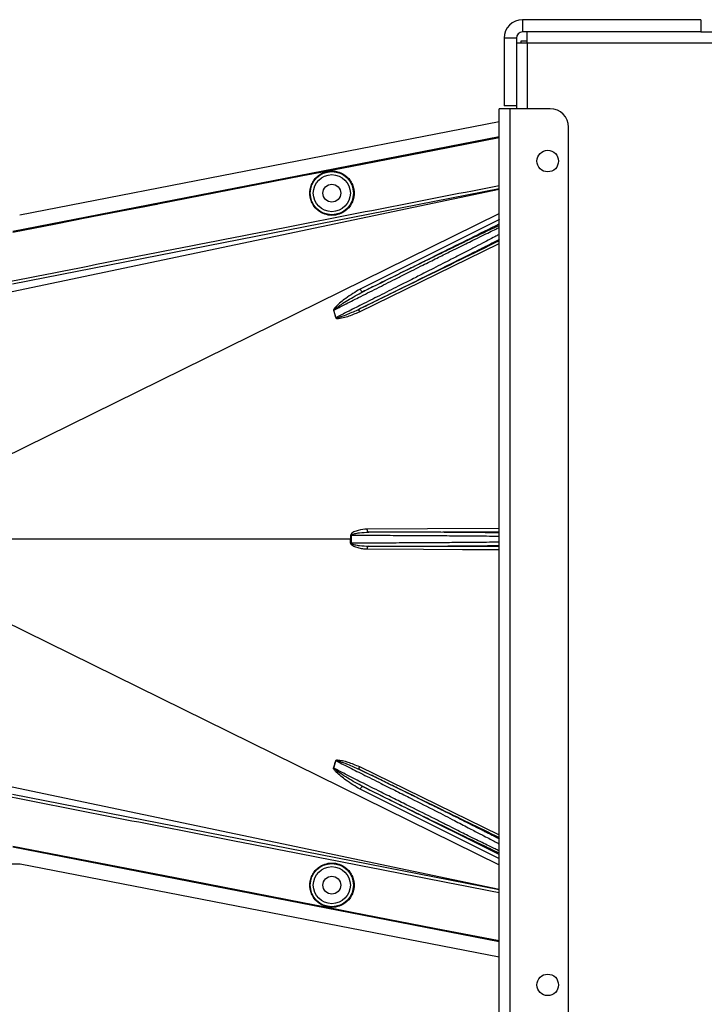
# Model space of a CAD drawing. Header units: inches. Extents: x -3977 to 448, y -4288 to 2176.
# Tile 183 of 206: x -1384 to -1272, y 202 to 362. Entities that reach past the tile are written whole.
import ezdxf

# ---------------------------------------------------------------- set-up
doc = ezdxf.new("R2010")
doc.units = ezdxf.units.IN
doc.header["$MEASUREMENT"] = 0

msp = doc.modelspace()

# ---------------------------------------------------------------- linework, layer by layer
at = {"color": 7, "linetype": 'Continuous', "lineweight": 25}
for p, q in [((-1301.798, 362.302), (-1301.798, 360.302)), ((-1272.798, 362.302), (-1301.798, 362.302)), ((-1272.798, 362.302), (-1272.798, 360.302)), ((-1302.798, 359.302), (-1304.798, 359.302)), ((-1304.798, 359.302), (-1304.798, 348.302)), ((-1302.798, 359.302), (-1302.798, 348.302)), ((-1302.048, 358.802), (-1302.048, 358.552)), ((-1301.048, 358.802), (-1302.048, 358.802)), ((-1272.798, 360.302), (-1301.798, 360.302)), ((-1301.048, 358.552), (-1301.048, 360.302)), ((-1272.798, 360.302), (-1271.048, 360.302)), ((-1302.798, 358.552), (-1301.048, 358.552)), ((-1305.598, 62.802), (-1305.598, 347.802)), ((-1303.798, 347.802), (-1305.598, 347.802)), ((-1302.798, 348.302), (-1304.798, 348.302)), ((-1303.798, 62.802), (-1303.798, 347.802)), ((-1297.298, 347.802), (-1303.798, 347.802)), ((-1302.798, 348.302), (-1302.798, 347.802)), ((-1294.298, 65.802), (-1294.298, 344.802))]:
    msp.add_line(p, q, dxfattribs=at)
at = {"color": 8, "linetype": 'Continuous', "lineweight": 25}
for q in [(-1301.048, 347.802), (-1271.048, 358.552)]:
    msp.add_line((-1301.048, 358.552), q, dxfattribs=at)
at = {"color": 2, "linetype": 'Continuous', "lineweight": 25}
for p, q in [((-1383.54, 330.567), (-1305.598, 345.735)), ((-1329.502, 338.448), (-1329.511, 338.491)), ((-1337.491, 336.893), (-1337.499, 336.936)), ((-1384.77, 318.1), (-1305.598, 334.754)), ((-1305.598, 334.796), (-1384.719, 319.284)), ((-1386.363, 290.983), (-1305.598, 330.764)), ((-1305.529, 329.783), (-1328.195, 318.49)), ((-1328.326, 314.785), (-1305.598, 325.875)), ((-1332.127, 313.846), (-1332.491, 315.051)), ((-1329.74, 277.802), (-1386.797, 277.802)), ((-1329.74, 277.802), (-1329.621, 277.802)), ((-1329.622, 278.433), (-1324.798, 278.438)), ((-1324.798, 277.166), (-1329.622, 277.171)), ((-1386.363, 264.621), (-1305.598, 224.84)), ((-1332.491, 240.553), (-1332.127, 241.758)), ((-1328.326, 240.819), (-1305.598, 229.729)), ((-1384.77, 237.505), (-1305.598, 220.85)), ((-1305.529, 225.821), (-1328.195, 237.114)), ((-1384.719, 236.32), (-1305.598, 220.808)), ((-1385.58, 224.989), (-1383.45, 225.019)), ((-1383.45, 225.019), (-1305.598, 209.869)), ((-1337.491, 218.711), (-1337.499, 218.668)), ((-1329.502, 217.156), (-1329.511, 217.113))]:
    msp.add_line(p, q, dxfattribs=at)
at = {"color": 2, "linetype": 'Continuous', "lineweight": 25, "flags": 128}
for points in [[(-1384.668, 327.91), (-1340.358, 336.53), (-1305.598, 343.297)], [(-1384.662, 327.879), (-1340.369, 336.497), (-1305.598, 343.265)], [(-1329.511, 338.491), (-1316.103, 341.101), (-1305.598, 343.147)], [(-1305.598, 343.102), (-1318.968, 340.499), (-1329.502, 338.448)], [(-1337.499, 336.936), (-1333.026, 337.807), (-1329.511, 338.491)], [(-1329.502, 338.448), (-1333.976, 337.577), (-1337.491, 336.893)], [(-1384.668, 327.76), (-1377.955, 329.065), (-1372.355, 330.155), (-1367.868, 331.027), (-1365.233, 331.54), (-1363.224, 331.931), (-1361.841, 332.2), (-1361.214, 332.322), (-1361.113, 332.341), (-1361.091, 332.346), (-1361.085, 332.347), (-1361.085, 332.347), (-1361.084, 332.347), (-1361.084, 332.347), (-1361.084, 332.347), (-1361.085, 332.347), (-1361.085, 332.347), (-1361.085, 332.347), (-1361.085, 332.347), (-1361.084, 332.347), (-1361.084, 332.347), (-1337.499, 336.936)], [(-1337.491, 336.893), (-1363.905, 331.753), (-1384.66, 327.716)], [(-1327.747, 318.054), (-1327.794, 318.045), (-1327.849, 318.058), (-1327.909, 318.091), (-1327.973, 318.145), (-1328.036, 318.215), (-1328.096, 318.298), (-1328.15, 318.392), (-1328.195, 318.49)], [(-1328.318, 315.245), (-1328.347, 315.221), (-1328.369, 315.185), (-1328.383, 315.137), (-1328.389, 315.08), (-1328.386, 315.013), (-1328.374, 314.941), (-1328.354, 314.864), (-1328.326, 314.785)], [(-1305.598, 279.539), (-1317.256, 279.484), (-1327.044, 279.437)], [(-1326.805, 278.937), (-1326.852, 278.948), (-1326.896, 278.976), (-1326.938, 279.023), (-1326.974, 279.085), (-1327.003, 279.16), (-1327.026, 279.246), (-1327.04, 279.34), (-1327.044, 279.437)], [(-1326.805, 278.937), (-1314.761, 278.994), (-1305.598, 279.038)], [(-1329.622, 278.433), (-1329.637, 278.433), (-1329.652, 278.433), (-1329.667, 278.433), (-1329.682, 278.433), (-1329.697, 278.433), (-1329.712, 278.433), (-1329.726, 278.433), (-1329.74, 278.433)], [(-1329.74, 277.171), (-1329.726, 277.171), (-1329.712, 277.171), (-1329.697, 277.171), (-1329.682, 277.171), (-1329.667, 277.171), (-1329.652, 277.171), (-1329.637, 277.171), (-1329.622, 277.171)], [(-1327.044, 276.167), (-1327.04, 276.264), (-1327.026, 276.358), (-1327.003, 276.444), (-1326.974, 276.519), (-1326.938, 276.581), (-1326.896, 276.628), (-1326.852, 276.657), (-1326.805, 276.667)], [(-1305.598, 276.065), (-1311.536, 276.093), (-1317.878, 276.123), (-1327.044, 276.167)], [(-1305.598, 276.566), (-1317.342, 276.622), (-1326.805, 276.667)], [(-1328.326, 240.819), (-1328.354, 240.74), (-1328.374, 240.663), (-1328.386, 240.591), (-1328.389, 240.524), (-1328.383, 240.467), (-1328.369, 240.419), (-1328.347, 240.383), (-1328.318, 240.359)], [(-1328.195, 237.114), (-1328.15, 237.212), (-1328.096, 237.306), (-1328.036, 237.389), (-1327.973, 237.459), (-1327.909, 237.513), (-1327.849, 237.546), (-1327.794, 237.559), (-1327.747, 237.55)], [(-1384.668, 227.844), (-1358.253, 222.706), (-1337.499, 218.668)], [(-1305.598, 212.307), (-1349.853, 220.922), (-1384.668, 227.694)], [(-1305.598, 212.339), (-1349.86, 220.954), (-1384.662, 227.725)], [(-1384.66, 227.888), (-1358.245, 222.75), (-1337.491, 218.711)], [(-1337.499, 218.668), (-1333.026, 217.797), (-1329.511, 217.113)], [(-1337.491, 218.711), (-1333.017, 217.841), (-1329.502, 217.156)], [(-1329.511, 217.113), (-1316.103, 214.503), (-1305.598, 212.457)], [(-1329.502, 217.156), (-1316.094, 214.546), (-1305.598, 212.502)]]:
    msp.add_lwpolyline(points, dxfattribs=at)
at = {"color": 7, "linetype": 'Continuous', "lineweight": 25}
for centre in [(-1297.698, 339.302), (-1297.698, 205.302)]:
    msp.add_circle(centre, 1.75, dxfattribs=at)
at = {"color": 2, "linetype": 'Continuous', "lineweight": 25}
for centre, radius in [((-1332.798, 334.082), 3.509), ((-1332.798, 334.082), 3.012), ((-1332.798, 334.082), 1.45), ((-1332.798, 221.522), 3.509), ((-1332.798, 221.522), 3.012), ((-1332.798, 221.522), 1.45)]:
    msp.add_circle(centre, radius, dxfattribs=at)
at = {"color": 7, "linetype": 'Continuous', "lineweight": 25}
for centre, radius, start, end in [((-1301.798, 359.302), 3, 90, 180), ((-1301.798, 359.302), 1, 90, 180), ((-1297.298, 344.802), 3, 0, 90)]:
    msp.add_arc(centre, radius, start, end, dxfattribs=at)
at = {"color": 2, "linetype": 'Continuous', "lineweight": 25}
for centre, radius, start, end in [((-1331.416, 312.392), 2.868, 112.02204, 112.7694), ((-1331.006, 310.056), 3.952, 106.4795, 107.15605), ((-1331.416, 243.212), 2.868, 247.2306, 247.97796), ((-1331.006, 245.548), 3.952, 252.84395, 253.5205)]:
    msp.add_arc(centre, radius, start, end, dxfattribs=at)
for points, knots in [([(-1336.381, 334.082), (-1336.37, 334.3), (-1336.345, 334.775), (-1336.114, 335.523), (-1335.666, 336.309), (-1334.937, 337.034), (-1333.942, 337.559), (-1332.777, 337.752), (-1331.612, 337.559), (-1330.617, 337.034), (-1329.888, 336.309), (-1329.44, 335.523), (-1329.21, 334.775), (-1329.184, 334.3), (-1329.173, 334.082)], [0, 0, 0, 0, 0.0563094, 0.122835, 0.200993, 0.2913236, 0.3924071, 0.5, 0.6075929, 0.7086764, 0.799007, 0.877165, 0.9436906, 1, 1, 1, 1]), ([(-1384.962, 319.775), (-1370.123, 322.693), (-1343.67, 327.893), (-1317.213, 333.066), (-1305.598, 335.336)], [0, 0, 0, 0, 0.5610005, 1, 1, 1, 1]), ([(-1329.173, 334.082), (-1329.184, 333.864), (-1329.21, 333.388), (-1329.44, 332.641), (-1329.888, 331.855), (-1330.617, 331.129), (-1331.612, 330.605), (-1332.777, 330.412), (-1333.942, 330.605), (-1334.937, 331.129), (-1335.666, 331.855), (-1336.114, 332.641), (-1336.345, 333.388), (-1336.37, 333.864), (-1336.381, 334.082)], [0, 0, 0, 0, 0.0563094, 0.122835, 0.200993, 0.2913236, 0.3924071, 0.5, 0.6075929, 0.7086764, 0.799007, 0.877165, 0.9436906, 1, 1, 1, 1]), ([(-1332.491, 315.051), (-1331.919, 315.344), (-1330.597, 316.019), (-1328.263, 317.206), (-1325.486, 318.603), (-1322.937, 319.888), (-1320.932, 320.896), (-1319.434, 321.652), (-1317.698, 322.522), (-1315.747, 323.498), (-1313.853, 324.445), (-1312.305, 325.214), (-1311.024, 325.848), (-1309.162, 326.768), (-1307.458, 327.608), (-1306.163, 328.232), (-1305.763, 328.42), (-1305.598, 328.498)], [0, 0, 0, 0, 0.0557971, 0.1290266, 0.2196819, 0.3120848, 0.3631435, 0.4059713, 0.4530245, 0.5290433, 0.5979208, 0.6491742, 0.6988049, 0.7468443, 0.8814757, 0.9510725, 1, 1, 1, 1]), ([(-1327.747, 318.054), (-1323.516, 320.159), (-1316.133, 323.833), (-1308.749, 327.508), (-1305.598, 329.076)], [0, 0, 0, 0, 0.5731695, 1, 1, 1, 1]), ([(-1305.598, 328.829), (-1305.742, 328.762), (-1305.948, 328.667), (-1306.227, 328.536), (-1306.352, 328.477), (-1306.406, 328.451), (-1306.446, 328.432), (-1306.556, 328.38), (-1306.952, 328.193), (-1307.666, 327.854), (-1308.615, 327.4), (-1309.522, 326.963), (-1310.404, 326.538), (-1311.348, 326.082), (-1312.352, 325.596), (-1313.794, 324.896), (-1315.605, 324.015), (-1317.878, 322.905), (-1320.286, 321.725), (-1322.918, 320.434), (-1325.461, 319.182), (-1327.052, 318.397), (-1327.747, 318.054)], [0, 0, 0, 0, 0.0441158, 0.0631494, 0.0706998, 0.0749225, 0.0762757, 0.0802267, 0.1010313, 0.1668896, 0.225724, 0.270379, 0.3151425, 0.3605531, 0.4066245, 0.4529883, 0.5500771, 0.6312025, 0.7209691, 0.8241315, 0.9232766, 1, 1, 1, 1]), ([(-1305.598, 327.37), (-1305.758, 327.284), (-1306.14, 327.078), (-1307.062, 326.593), (-1308.308, 325.941), (-1309.808, 325.166), (-1311.508, 324.291), (-1313.174, 323.435), (-1314.778, 322.616), (-1316.201, 321.891), (-1317.784, 321.086), (-1319.68, 320.115), (-1322.169, 318.857), (-1325, 317.429), (-1327.783, 316.032), (-1330.146, 314.843), (-1331.517, 314.153), (-1332.127, 313.846)], [0, 0, 0, 0, 0.0482365, 0.1152897, 0.1842348, 0.2563186, 0.3260132, 0.3959118, 0.4455931, 0.4977478, 0.5420368, 0.603285, 0.6817737, 0.776956, 0.8661493, 0.9404978, 1, 1, 1, 1]), ([(-1328.318, 315.245), (-1327.344, 315.723), (-1325.256, 316.749), (-1322.143, 318.284), (-1319.146, 319.765), (-1316.136, 321.258), (-1313.19, 322.725), (-1310.672, 323.985), (-1308.551, 325.052), (-1306.826, 325.925), (-1305.93, 326.386), (-1305.519, 326.597)], [0, 0, 0, 0, 0.1075139, 0.2303747, 0.3399795, 0.4407806, 0.5761129, 0.698189, 0.7797257, 0.8989882, 1, 1, 1, 1]), ([(-1305.598, 326.319), (-1309.828, 324.257), (-1317.404, 320.564), (-1324.975, 316.874), (-1328.318, 315.245)], [0, 0, 0, 0, 0.558469, 1, 1, 1, 1]), ([(-1328.195, 318.49), (-1328.986, 318.007), (-1330.351, 317.174), (-1331.74, 316.042), (-1332.366, 315.369), (-1332.496, 315.157), (-1332.525, 315.078), (-1332.528, 315.051), (-1332.526, 315.041), (-1332.526, 315.037)], [0, 0, 0, 0, 0.5029861, 0.8674561, 0.9562554, 0.986531, 0.994753, 0.9981691, 1, 1, 1, 1]), ([(-1332.491, 315.051), (-1332.492, 315.053), (-1332.492, 315.058), (-1332.492, 315.067), (-1332.487, 315.084), (-1332.427, 315.169), (-1332.295, 315.269), (-1332.075, 315.439), (-1331.73, 315.68), (-1331.102, 316.099), (-1329.779, 316.947), (-1328.582, 317.599), (-1327.747, 318.054)], [0, 0, 0, 0, 0.0010741, 0.0021709, 0.0045573, 0.0104098, 0.0556879, 0.0929528, 0.1604429, 0.2818086, 0.4986546, 1, 1, 1, 1]), ([(-1332.526, 315.037), (-1332.453, 314.814), (-1332.324, 314.417), (-1332.218, 314.011), (-1332.171, 313.833)], [0, 0, 0, 0, 0.5599586, 1, 1, 1, 1]), ([(-1332.171, 313.833), (-1332.162, 313.811), (-1332.144, 313.768), (-1332.061, 313.726), (-1331.912, 313.711), (-1331.615, 313.718), (-1331.034, 313.822), (-1329.889, 314.114), (-1328.951, 314.517), (-1328.326, 314.785)], [0, 0, 0, 0, 0.0152758, 0.0305323, 0.0634754, 0.1262277, 0.2512207, 0.5011926, 1, 1, 1, 1]), ([(-1332.127, 313.846), (-1332.126, 313.843), (-1332.125, 313.838), (-1332.121, 313.83), (-1332.114, 313.824), (-1332.095, 313.814), (-1332.035, 313.809), (-1331.899, 313.831), (-1331.615, 313.902), (-1331.047, 314.09), (-1329.916, 314.51), (-1328.956, 314.951), (-1328.319, 315.244)], [0, 0, 0, 0, 0.0020234, 0.0039613, 0.0059873, 0.008217, 0.0197297, 0.050125, 0.1118242, 0.2383477, 0.493618, 1, 1, 1, 1]), ([(-1327.044, 279.437), (-1327.536, 279.398), (-1328.274, 279.339), (-1329.11, 279.05), (-1329.49, 278.82), (-1329.694, 278.641), (-1329.725, 278.502), (-1329.74, 278.433)], [0, 0, 0, 0, 0.4983599, 0.7494053, 0.8749278, 0.9384803, 1, 1, 1, 1]), ([(-1329.622, 278.433), (-1329.621, 278.442), (-1329.619, 278.461), (-1329.597, 278.497), (-1329.433, 278.63), (-1328.983, 278.724), (-1328.079, 278.895), (-1327.315, 278.92), (-1326.805, 278.937)], [0, 0, 0, 0, 0.0089156, 0.0183587, 0.040761, 0.2203798, 0.4805661, 1, 1, 1, 1]), ([(-1305.598, 278.821), (-1305.741, 278.825), (-1305.964, 278.83), (-1306.286, 278.836), (-1306.445, 278.839), (-1306.509, 278.84), (-1306.541, 278.841), (-1306.686, 278.843), (-1306.967, 278.848), (-1307.408, 278.854), (-1307.879, 278.86), (-1308.405, 278.867), (-1309.109, 278.875), (-1310.062, 278.884), (-1311.209, 278.893), (-1312.398, 278.902), (-1313.81, 278.911), (-1315.407, 278.919), (-1317.274, 278.926), (-1318.94, 278.931), (-1320.774, 278.935), (-1322.717, 278.938), (-1324.818, 278.939), (-1326.186, 278.938), (-1326.805, 278.937)], [0, 0, 0, 0, 0.0473413, 0.0736066, 0.083485, 0.0876104, 0.0894696, 0.0911932, 0.1231599, 0.1551202, 0.1870751, 0.2190251, 0.2558284, 0.3138028, 0.378261, 0.4321513, 0.4844626, 0.5705271, 0.6369885, 0.712239, 0.7663222, 0.8473546, 0.9308392, 1, 1, 1, 1]), ([(-1329.74, 278.433), (-1329.74, 278.315), (-1329.74, 278.105), (-1329.74, 277.895), (-1329.74, 277.802)], [0, 0, 0, 0, 0.56, 1, 1, 1, 1]), ([(-1329.74, 277.171), (-1329.74, 277.289), (-1329.74, 277.499), (-1329.74, 277.71), (-1329.74, 277.802)], [0, 0, 0, 0, 0.5599984, 1, 1, 1, 1]), ([(-1327.044, 276.167), (-1327.291, 276.178), (-1327.783, 276.199), (-1328.398, 276.33), (-1328.874, 276.477), (-1329.222, 276.623), (-1329.478, 276.771), (-1329.639, 276.923), (-1329.721, 277.035), (-1329.734, 277.127), (-1329.74, 277.171)], [0, 0, 0, 0, 0.24942577, 0.49814651, 0.63131575, 0.74845402, 0.87381239, 0.91911672, 0.9603769, 1, 1, 1, 1]), ([(-1329.621, 277.802), (-1329.621, 277.92), (-1329.621, 278.13), (-1329.622, 278.34), (-1329.622, 278.433)], [0, 0, 0, 0, 0.56, 1, 1, 1, 1]), ([(-1329.622, 277.171), (-1329.622, 277.289), (-1329.621, 277.499), (-1329.621, 277.709), (-1329.621, 277.802)], [0, 0, 0, 0, 0.56, 1, 1, 1, 1]), ([(-1329.622, 277.171), (-1329.621, 277.162), (-1329.619, 277.143), (-1329.597, 277.107), (-1329.529, 277.05), (-1329.346, 276.973), (-1328.937, 276.859), (-1328.073, 276.717), (-1327.313, 276.687), (-1326.806, 276.667)], [0, 0, 0, 0, 0.0089627, 0.0184522, 0.040975, 0.0975574, 0.2215224, 0.4810232, 1, 1, 1, 1]), ([(-1324.798, 278.438), (-1323.489, 278.431), (-1320.871, 278.416), (-1317.095, 278.393), (-1313.616, 278.371), (-1310.559, 278.349), (-1308.08, 278.326), (-1306.367, 278.307), (-1305.813, 278.295), (-1305.598, 278.29)], [0, 0, 0, 0, 0.15072163, 0.30144327, 0.4521649, 0.60288654, 0.75360817, 0.9043298, 1, 1, 1, 1]), ([(-1305.598, 277.314), (-1305.813, 277.31), (-1306.367, 277.297), (-1308.08, 277.278), (-1310.559, 277.255), (-1313.616, 277.233), (-1317.095, 277.211), (-1320.871, 277.188), (-1323.489, 277.173), (-1324.798, 277.166)], [0, 0, 0, 0, 0.0956702, 0.2463918, 0.3971135, 0.5478351, 0.6985567, 0.8492784, 1, 1, 1, 1]), ([(-1326.805, 276.667), (-1326.537, 276.667), (-1325.996, 276.666), (-1325.178, 276.666), (-1324.348, 276.666), (-1323.037, 276.666), (-1321.765, 276.668), (-1320.701, 276.669), (-1320.347, 276.67), (-1320.214, 276.67), (-1320.152, 276.671), (-1319.74, 276.671), (-1318.964, 276.673), (-1317.84, 276.676), (-1316.87, 276.68), (-1315.914, 276.683), (-1314.843, 276.688), (-1313.461, 276.695), (-1311.905, 276.705), (-1310.36, 276.717), (-1309.012, 276.73), (-1307.934, 276.743), (-1307.122, 276.754), (-1306.508, 276.764), (-1305.992, 276.773), (-1305.732, 276.779), (-1305.598, 276.783)], [0, 0, 0, 0, 0.0300156, 0.0604248, 0.0912274, 0.1224229, 0.2066014, 0.233491, 0.2431309, 0.2469994, 0.2486957, 0.2502335, 0.2941513, 0.338059, 0.3819582, 0.4101529, 0.4547398, 0.515714, 0.5893869, 0.6686148, 0.7459431, 0.8118241, 0.8680717, 0.914365, 0.9558471, 1, 1, 1, 1]), ([(-1332.171, 241.771), (-1332.168, 241.78), (-1332.162, 241.799), (-1332.136, 241.832), (-1332.051, 241.882), (-1331.386, 241.931), (-1330.111, 241.551), (-1328.953, 241.076), (-1328.326, 240.819)], [0, 0, 0, 0, 0.0062895, 0.0128488, 0.0284102, 0.0757073, 0.4997845, 1, 1, 1, 1]), ([(-1328.195, 237.114), (-1328.982, 237.594), (-1330.339, 238.422), (-1331.729, 239.552), (-1332.377, 240.203), (-1332.513, 240.426), (-1332.532, 240.508), (-1332.532, 240.544), (-1332.528, 240.56), (-1332.526, 240.567)], [0, 0, 0, 0, 0.49871053, 0.85962412, 0.95470066, 0.98237053, 0.99206952, 0.9961825, 1, 1, 1, 1]), ([(-1332.526, 240.567), (-1332.457, 240.778), (-1332.327, 241.176), (-1332.221, 241.581), (-1332.171, 241.771)], [0, 0, 0, 0, 0.5320089, 1, 1, 1, 1]), ([(-1327.747, 237.55), (-1328.581, 238.005), (-1329.84, 238.691), (-1331.227, 239.585), (-1331.91, 240.047), (-1332.24, 240.287), (-1332.393, 240.417), (-1332.462, 240.483), (-1332.487, 240.519), (-1332.492, 240.537), (-1332.492, 240.546), (-1332.492, 240.551), (-1332.491, 240.553)], [0, 0, 0, 0, 0.5009066, 0.755241, 0.8820707, 0.9446164, 0.9748532, 0.9894631, 0.9953788, 0.9977943, 0.9989073, 1, 1, 1, 1]), ([(-1324.798, 236.653), (-1325.889, 237.202), (-1327.853, 238.191), (-1330.426, 239.497), (-1331.871, 240.236), (-1332.491, 240.553)], [0, 0, 0, 0, 0.415954, 0.7493023, 1, 1, 1, 1]), ([(-1332.127, 241.758), (-1332.126, 241.761), (-1332.125, 241.766), (-1332.121, 241.774), (-1332.114, 241.78), (-1332.103, 241.786), (-1332.086, 241.791), (-1331.964, 241.798), (-1331.766, 241.738), (-1331.428, 241.643), (-1330.925, 241.468), (-1329.861, 241.07), (-1328.957, 240.654), (-1328.318, 240.359)], [0, 0, 0, 0, 0.002002, 0.0039182, 0.0059178, 0.0081145, 0.0132777, 0.0194868, 0.0994036, 0.1644525, 0.2820291, 0.4928409, 1, 1, 1, 1]), ([(-1332.127, 241.758), (-1331.497, 241.441), (-1330.077, 240.726), (-1327.624, 239.493), (-1325.796, 238.574), (-1324.798, 238.072)], [0, 0, 0, 0, 0.26571856, 0.59905503, 1, 1, 1, 1]), ([(-1305.519, 229.007), (-1305.758, 229.13), (-1306.101, 229.307), (-1306.569, 229.546), (-1306.789, 229.658), (-1306.895, 229.712), (-1306.954, 229.742), (-1307.223, 229.879), (-1307.681, 230.111), (-1308.301, 230.425), (-1308.711, 230.632), (-1308.926, 230.74), (-1309, 230.778), (-1309.029, 230.793), (-1309.366, 230.962), (-1310.192, 231.378), (-1311.534, 232.05), (-1313.081, 232.824), (-1314.799, 233.68), (-1316.616, 234.583), (-1318.573, 235.554), (-1320.361, 236.439), (-1322.292, 237.394), (-1324.317, 238.392), (-1326.389, 239.412), (-1327.73, 240.071), (-1328.318, 240.359)], [0, 0, 0, 0, 0.0612189, 0.0880704, 0.1005426, 0.1065388, 0.1094768, 0.1123746, 0.159691, 0.195523, 0.2196359, 0.2272587, 0.2299562, 0.2314913, 0.2319099, 0.2834138, 0.3575026, 0.4213474, 0.4874233, 0.5724059, 0.6379681, 0.7128717, 0.7733539, 0.8517162, 0.9349551, 1, 1, 1, 1]), ([(-1328.318, 240.359), (-1324.063, 238.286), (-1316.492, 234.595), (-1308.916, 230.902), (-1305.598, 229.285)], [0, 0, 0, 0, 0.56194848, 1, 1, 1, 1]), ([(-1327.747, 237.55), (-1326.398, 236.885), (-1323.7, 235.554), (-1319.667, 233.574), (-1315.809, 231.688), (-1312.196, 229.93), (-1309.054, 228.413), (-1306.715, 227.294), (-1305.918, 226.926), (-1305.598, 226.778)], [0, 0, 0, 0, 0.1470691, 0.2942244, 0.4413249, 0.5884811, 0.7425096, 0.8965522, 1, 1, 1, 1]), ([(-1305.598, 226.528), (-1309.656, 228.548), (-1317.04, 232.222), (-1324.422, 235.896), (-1327.747, 237.55)], [0, 0, 0, 0, 0.5496523, 1, 1, 1, 1]), ([(-1324.798, 238.072), (-1323.95, 237.646), (-1322.313, 236.823), (-1319.309, 235.326), (-1316.095, 233.711), (-1313.018, 232.113), (-1311.009, 231.053), (-1309.71, 230.388), (-1308.846, 229.944), (-1307.574, 229.289), (-1306.319, 228.638), (-1305.788, 228.346), (-1305.598, 228.241)], [0, 0, 0, 0, 0.1017255, 0.1964396, 0.3646609, 0.5050091, 0.6175958, 0.6698671, 0.7212359, 0.7717327, 0.9180818, 1, 1, 1, 1]), ([(-1305.598, 220.268), (-1320.393, 223.16), (-1346.851, 228.332), (-1373.303, 233.535), (-1384.962, 235.829)], [0, 0, 0, 0, 0.5592139, 1, 1, 1, 1]), ([(-1305.598, 227.116), (-1305.791, 227.208), (-1306.326, 227.461), (-1308.034, 228.288), (-1310.018, 229.252), (-1311.744, 230.117), (-1312.989, 230.751), (-1314.438, 231.485), (-1316.744, 232.646), (-1319.411, 233.97), (-1322.37, 235.435), (-1323.971, 236.238), (-1324.798, 236.653)], [0, 0, 0, 0, 0.0828469, 0.2288803, 0.3818909, 0.4370696, 0.498517, 0.5662656, 0.6403395, 0.8073374, 0.9004804, 1, 1, 1, 1]), ([(-1336.381, 221.522), (-1336.37, 221.74), (-1336.345, 222.216), (-1336.114, 222.963), (-1335.666, 223.749), (-1334.937, 224.475), (-1333.942, 224.999), (-1332.777, 225.192), (-1331.612, 224.999), (-1330.617, 224.475), (-1329.888, 223.749), (-1329.44, 222.963), (-1329.21, 222.216), (-1329.184, 221.74), (-1329.173, 221.522)], [0, 0, 0, 0, 0.05630938, 0.12283496, 0.200993, 0.29132358, 0.3924071, 0.5, 0.6075929, 0.70867642, 0.799007, 0.87716504, 0.94369062, 1, 1, 1, 1]), ([(-1329.173, 221.522), (-1329.184, 221.304), (-1329.21, 220.829), (-1329.44, 220.081), (-1329.888, 219.295), (-1330.617, 218.57), (-1331.612, 218.045), (-1332.777, 217.852), (-1333.942, 218.045), (-1334.937, 218.57), (-1335.666, 219.295), (-1336.114, 220.081), (-1336.345, 220.829), (-1336.37, 221.304), (-1336.381, 221.522)], [0, 0, 0, 0, 0.0563094, 0.122835, 0.200993, 0.2913236, 0.3924071, 0.5, 0.6075929, 0.7086764, 0.799007, 0.877165, 0.9436906, 1, 1, 1, 1])]:
    msp.add_open_spline(points, degree=3, knots=knots, dxfattribs=at)

doc.saveas('drawing.dxf')
